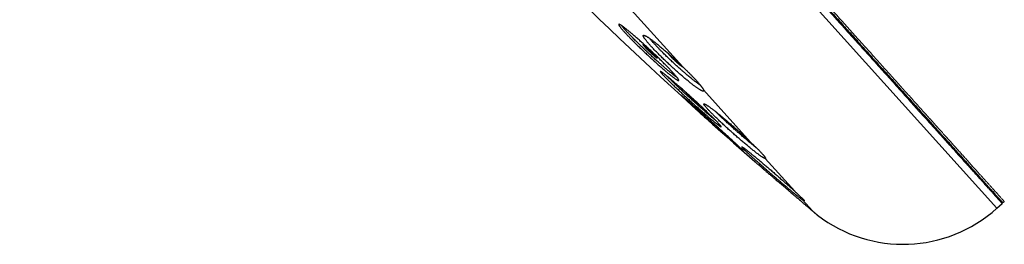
# Model space of a CAD drawing. Header units: millimetres. Extents: x 8 to 587, y 12 to 540.
# Tile 2 of 256: x 30 to 80, y 466 to 478. Entities that reach past the tile are written whole.
import ezdxf

# ---------------------------------------------------------------- set-up
doc = ezdxf.new("R2010")
doc.units = ezdxf.units.MM

msp = doc.modelspace()

# ---------------------------------------------------------------- linework, layer by layer
at = {"color": 252, "linetype": 'Continuous', "lineweight": 0}
for p, q in [((29.631, 523.831), (79.816, 468.095)), ((60.543, 478.844), (63.682, 475.358)), ((64.755, 474.166), (67.164, 471.491)), ((67.923, 470.648), (69.437, 468.966)), ((69.83, 468.53), (70.346, 467.956))]:
    msp.add_line(p, q, dxfattribs=at)
at = {"color": 7, "linetype": 'Continuous', "lineweight": 30}
msp.add_line((79.816, 468.095), (80.089, 468.341), dxfattribs=at)
for centre, radius, start, end in [((217.617, 642.634), 228.478, 223.0951, 228.88784), ((74.999, 473.445), 7.198, 232.3864, 312)]:
    msp.add_arc(centre, radius, start, end, dxfattribs=at)
at = {"color": 252, "linetype": 'Continuous', "lineweight": 0}
for points, knots in [([(80.089, 468.341), (80.088, 468.342), (80.086, 468.345), (80.069, 468.363), (80.043, 468.392), (80.006, 468.433), (79.959, 468.486), (79.902, 468.549), (79.836, 468.622), (79.762, 468.704), (79.679, 468.796), (79.587, 468.898), (79.486, 469.011), (79.375, 469.133), (79.256, 469.266), (79.127, 469.409), (78.989, 469.562), (78.843, 469.724), (78.69, 469.895), (78.528, 470.074), (78.358, 470.263), (78.175, 470.466), (77.978, 470.685), (77.767, 470.92), (77.545, 471.166), (77.315, 471.422), (77.075, 471.689), (76.83, 471.961), (76.581, 472.237), (76.33, 472.516), (76.07, 472.805), (75.802, 473.102), (75.527, 473.408), (75.244, 473.722), (74.953, 474.045), (74.655, 474.376), (74.35, 474.715), (74.039, 475.06), (73.723, 475.411), (73.402, 475.768), (73.074, 476.131), (72.732, 476.512), (72.373, 476.911), (71.997, 477.328), (71.615, 477.752), (71.226, 478.185), (70.829, 478.625), (70.434, 479.064), (70.041, 479.501), (69.649, 479.936), (69.252, 480.377), (68.85, 480.823), (68.442, 481.276), (68.03, 481.734), (67.612, 482.198), (67.19, 482.666), (66.764, 483.14), (66.335, 483.616), (65.905, 484.094), (65.474, 484.573), (65.038, 485.057), (64.588, 485.557), (64.122, 486.075), (63.64, 486.61), (63.155, 487.149), (62.666, 487.691), (62.174, 488.238), (61.688, 488.777), (61.209, 489.309), (60.738, 489.833), (60.264, 490.359), (59.788, 490.887), (59.311, 491.418), (58.832, 491.95), (58.351, 492.484), (57.869, 493.019), (57.386, 493.555), (56.905, 494.089), (56.426, 494.621), (55.95, 495.15), (55.473, 495.68), (54.984, 496.223), (54.481, 496.781), (53.967, 497.353), (53.452, 497.924), (52.938, 498.495), (52.426, 499.064), (51.924, 499.622), (51.433, 500.167), (50.953, 500.7), (50.474, 501.232), (49.997, 501.761), (49.522, 502.289), (49.049, 502.814), (48.579, 503.337), (48.111, 503.857), (47.645, 504.374), (47.185, 504.885), (46.73, 505.39), (46.281, 505.888), (45.836, 506.383), (45.382, 506.888), (44.919, 507.401), (44.45, 507.922), (43.985, 508.439), (43.524, 508.95), (43.069, 509.456), (42.627, 509.947), (42.198, 510.423), (41.783, 510.884), (41.372, 511.34), (40.967, 511.79), (40.567, 512.234), (40.173, 512.673), (39.784, 513.105), (39.4, 513.53), (39.023, 513.95), (38.653, 514.36), (38.292, 514.761), (37.939, 515.153), (37.593, 515.538), (37.243, 515.926), (36.892, 516.316), (36.539, 516.708), (36.194, 517.092), (35.857, 517.466), (35.528, 517.831), (35.213, 518.181), (34.912, 518.515), (34.625, 518.834), (34.345, 519.145), (34.073, 519.447), (33.809, 519.74), (33.553, 520.025), (33.304, 520.301), (33.064, 520.567), (32.832, 520.825), (32.61, 521.071), (32.398, 521.308), (32.194, 521.533), (31.999, 521.75), (31.808, 521.963), (31.62, 522.171), (31.438, 522.374), (31.265, 522.565), (31.103, 522.746), (30.951, 522.915), (30.811, 523.07), (30.684, 523.211), (30.568, 523.34), (30.462, 523.458), (30.364, 523.566), (30.276, 523.664), (30.197, 523.751), (30.128, 523.829), (30.067, 523.896), (30.016, 523.952), (29.975, 523.998), (29.943, 524.034), (29.921, 524.059), (29.907, 524.074), (29.905, 524.076), (29.904, 524.077)], [0, 0, 0, 0, 0.006533, 0.013067, 0.0196, 0.026133, 0.032667, 0.0392, 0.04536, 0.05152, 0.05768, 0.06384, 0.07, 0.07616, 0.08232, 0.08848, 0.09464, 0.1008, 0.10685, 0.1129, 0.11895, 0.125, 0.131533, 0.138067, 0.1446, 0.151133, 0.157667, 0.1642, 0.17036, 0.17652, 0.18268, 0.18884, 0.195, 0.20116, 0.20732, 0.21348, 0.21964, 0.2258, 0.23185, 0.2379, 0.24395, 0.25, 0.256533, 0.263067, 0.2696, 0.276133, 0.282667, 0.2892, 0.29536, 0.30152, 0.30768, 0.31384, 0.32, 0.32616, 0.33232, 0.33848, 0.34464, 0.3508, 0.35685, 0.3629, 0.36895, 0.375, 0.381533, 0.388067, 0.3946, 0.401133, 0.407667, 0.4142, 0.42036, 0.42652, 0.43268, 0.43884, 0.445, 0.45116, 0.45732, 0.46348, 0.46964, 0.4758, 0.48185, 0.4879, 0.49395, 0.5, 0.506533, 0.513067, 0.5196, 0.526133, 0.532667, 0.5392, 0.54536, 0.55152, 0.55768, 0.56384, 0.57, 0.57616, 0.58232, 0.58848, 0.59464, 0.6008, 0.60685, 0.6129, 0.61895, 0.625, 0.631533, 0.638067, 0.6446, 0.651133, 0.657667, 0.6642, 0.67036, 0.67652, 0.68268, 0.68884, 0.695, 0.70116, 0.70732, 0.71348, 0.71964, 0.7258, 0.73185, 0.7379, 0.74395, 0.75, 0.756533, 0.763067, 0.7696, 0.776133, 0.782667, 0.7892, 0.79536, 0.80152, 0.80768, 0.81384, 0.82, 0.82616, 0.83232, 0.83848, 0.84464, 0.8508, 0.85685, 0.8629, 0.86895, 0.875, 0.881533, 0.888067, 0.8946, 0.901133, 0.907667, 0.9142, 0.92036, 0.92652, 0.93268, 0.93884, 0.945, 0.95116, 0.95732, 0.96348, 0.96964, 0.9758, 0.98185, 0.9879, 0.99395, 1, 1, 1, 1]), ([(30.015, 524.177), (30.015, 524.177), (30.014, 524.179), (30.018, 524.175), (30.026, 524.166), (30.041, 524.149), (30.062, 524.126), (30.089, 524.096), (30.121, 524.06), (30.16, 524.017), (30.205, 523.967), (30.257, 523.909), (30.317, 523.843), (30.383, 523.77), (30.455, 523.689), (30.534, 523.602), (30.619, 523.508), (30.71, 523.406), (30.808, 523.297), (30.912, 523.182), (31.022, 523.059), (31.139, 522.929), (31.26, 522.796), (31.384, 522.658), (31.511, 522.517), (31.643, 522.37), (31.781, 522.216), (31.925, 522.056), (32.075, 521.89), (32.231, 521.717), (32.393, 521.537), (32.559, 521.352), (32.732, 521.161), (32.909, 520.964), (33.092, 520.761), (33.283, 520.549), (33.482, 520.327), (33.69, 520.096), (33.904, 519.859), (34.123, 519.616), (34.348, 519.366), (34.578, 519.111), (34.813, 518.849), (35.054, 518.582), (35.299, 518.309), (35.55, 518.03), (35.806, 517.746), (36.063, 517.461), (36.318, 517.177), (36.573, 516.894), (36.833, 516.606), (37.096, 516.313), (37.365, 516.015), (37.639, 515.71), (37.919, 515.4), (38.202, 515.085), (38.49, 514.766), (38.781, 514.442), (39.076, 514.114), (39.375, 513.782), (39.683, 513.441), (39.999, 513.089), (40.324, 512.728), (40.653, 512.363), (40.986, 511.994), (41.322, 511.62), (41.662, 511.243), (42.005, 510.861), (42.352, 510.476), (42.702, 510.087), (43.056, 509.695), (43.412, 509.299), (43.765, 508.907), (44.114, 508.52), (44.458, 508.138), (44.805, 507.752), (45.154, 507.365), (45.506, 506.973), (45.863, 506.577), (46.223, 506.177), (46.585, 505.775), (46.95, 505.37), (47.316, 504.963), (47.684, 504.554), (48.054, 504.144), (48.431, 503.724), (48.816, 503.297), (49.209, 502.861), (49.603, 502.423), (49.999, 501.984), (50.395, 501.543), (50.794, 501.101), (51.193, 500.658), (51.593, 500.213), (51.994, 499.768), (52.396, 499.321), (52.799, 498.874), (53.194, 498.435), (53.583, 498.004), (53.964, 497.58), (54.345, 497.157), (54.726, 496.733), (55.109, 496.308), (55.494, 495.881), (55.88, 495.452), (56.266, 495.023), (56.652, 494.595), (57.037, 494.167), (57.422, 493.739), (57.807, 493.312), (58.196, 492.879), (58.591, 492.441), (58.992, 491.996), (59.391, 491.553), (59.789, 491.11), (60.186, 490.669), (60.582, 490.23), (60.976, 489.792), (61.369, 489.356), (61.76, 488.922), (62.149, 488.489), (62.537, 488.059), (62.915, 487.639), (63.284, 487.229), (63.643, 486.83), (64.001, 486.432), (64.357, 486.037), (64.712, 485.643), (65.066, 485.249), (65.42, 484.857), (65.771, 484.467), (66.119, 484.08), (66.465, 483.696), (66.808, 483.315), (67.148, 482.937), (67.491, 482.557), (67.836, 482.173), (68.183, 481.788), (68.527, 481.406), (68.867, 481.028), (69.204, 480.654), (69.537, 480.285), (69.866, 479.919), (70.191, 479.558), (70.513, 479.201), (70.83, 478.848), (71.143, 478.5), (71.447, 478.163), (71.74, 477.837), (72.024, 477.522), (72.304, 477.211), (72.58, 476.905), (72.853, 476.602), (73.123, 476.302), (73.389, 476.006), (73.652, 475.714), (73.91, 475.428), (74.163, 475.146), (74.412, 474.87), (74.657, 474.598), (74.901, 474.327), (75.143, 474.058), (75.384, 473.79), (75.62, 473.529), (75.85, 473.273), (76.075, 473.023), (76.295, 472.779), (76.509, 472.541), (76.718, 472.309), (76.92, 472.084), (77.118, 471.865), (77.309, 471.652), (77.491, 471.45), (77.665, 471.258), (77.829, 471.075), (77.988, 470.898), (78.142, 470.727), (78.292, 470.561), (78.436, 470.401), (78.576, 470.246), (78.71, 470.097), (78.838, 469.954), (78.961, 469.818), (79.078, 469.688), (79.189, 469.564), (79.297, 469.445), (79.4, 469.331), (79.498, 469.221), (79.59, 469.119), (79.676, 469.024), (79.755, 468.936), (79.828, 468.855), (79.894, 468.782), (79.954, 468.715), (80.007, 468.656), (80.054, 468.604), (80.095, 468.559), (80.128, 468.522), (80.155, 468.492), (80.175, 468.469), (80.19, 468.453), (80.199, 468.443), (80.2, 468.442), (80.2, 468.442)], [0, 0, 0, 0, 0.0000001, 0.0049001, 0.0098001, 0.0147001, 0.0196001, 0.0245001, 0.0294001, 0.0343001, 0.0392001, 0.0443335, 0.0494668, 0.0546001, 0.0597335, 0.0648668, 0.0700001, 0.0751335, 0.0802668, 0.0854001, 0.0905334, 0.0956668, 0.1008001, 0.1056401, 0.1104801, 0.1153201, 0.1201601, 0.1250001, 0.1299001, 0.1348001, 0.1397001, 0.1446001, 0.1495001, 0.1544001, 0.1593001, 0.1642001, 0.1693335, 0.1744668, 0.1796001, 0.1847334, 0.1898668, 0.1950001, 0.2001334, 0.2052668, 0.2104001, 0.2155334, 0.2206668, 0.2258001, 0.2306401, 0.2354801, 0.2403201, 0.2451601, 0.2500001, 0.2549001, 0.2598001, 0.2647001, 0.2696001, 0.2745001, 0.2794001, 0.2843001, 0.2892001, 0.2943334, 0.2994668, 0.3046001, 0.3097334, 0.3148668, 0.3200001, 0.3251334, 0.3302668, 0.3354001, 0.3405334, 0.3456667, 0.3508001, 0.3556401, 0.3604801, 0.3653201, 0.3701601, 0.3750001, 0.3799001, 0.3848001, 0.3897001, 0.3946001, 0.3995001, 0.4044001, 0.4093001, 0.4142001, 0.4193334, 0.4244668, 0.4296001, 0.4347334, 0.4398667, 0.4450001, 0.4501334, 0.4552667, 0.4604001, 0.4655334, 0.4706667, 0.4758001, 0.4806401, 0.4854801, 0.4903201, 0.4951601, 0.5000001, 0.5049001, 0.5098001, 0.5147001, 0.5196001, 0.5245001, 0.5294001, 0.5343001, 0.5392001, 0.5443334, 0.5494667, 0.5546001, 0.5597334, 0.5648667, 0.5700001, 0.5751334, 0.5802667, 0.5854, 0.5905334, 0.5956667, 0.6008, 0.60564, 0.61048, 0.61532, 0.62016, 0.625, 0.6299001, 0.6348001, 0.6397001, 0.6446001, 0.6495001, 0.6544001, 0.6593001, 0.6642001, 0.6693334, 0.6744667, 0.6796001, 0.6847334, 0.6898667, 0.695, 0.7001334, 0.7052667, 0.7104, 0.7155334, 0.7206667, 0.7258, 0.73064, 0.73548, 0.74032, 0.74516, 0.75, 0.7549, 0.7598, 0.7647, 0.7696, 0.7745, 0.7794, 0.7843, 0.7892, 0.7943334, 0.7994667, 0.8046, 0.8097334, 0.8148667, 0.82, 0.8251334, 0.8302667, 0.8354, 0.8405333, 0.8456667, 0.8508, 0.85564, 0.86048, 0.86532, 0.87016, 0.875, 0.8799, 0.8848, 0.8897, 0.8946, 0.8995, 0.9044, 0.9093, 0.9142, 0.9193334, 0.9244667, 0.9296, 0.9347333, 0.9398667, 0.945, 0.9501333, 0.9552667, 0.9604, 0.9655333, 0.9706667, 0.9758, 0.98064, 0.98548, 0.99032, 0.99516, 1, 1, 1, 1])]:
    msp.add_open_spline(points, degree=3, knots=knots, dxfattribs=at)
at = {"color": 7, "linetype": 'Continuous', "lineweight": 30}
for points, knots in [([(29.975, 524.073), (29.975, 524.073), (29.976, 524.072), (29.986, 524.061), (30, 524.045), (30.021, 524.022), (30.048, 523.992), (30.081, 523.956), (30.119, 523.913), (30.164, 523.863), (30.216, 523.805), (30.276, 523.739), (30.341, 523.666), (30.413, 523.586), (30.492, 523.499), (30.577, 523.404), (30.668, 523.303), (30.766, 523.195), (30.87, 523.079), (30.98, 522.956), (31.097, 522.827), (31.217, 522.693), (31.341, 522.556), (31.468, 522.415), (31.6, 522.268), (31.738, 522.115), (31.882, 521.955), (32.031, 521.789), (32.187, 521.616), (32.348, 521.437), (32.515, 521.252), (32.687, 521.061), (32.864, 520.864), (33.047, 520.661), (33.238, 520.449), (33.437, 520.228), (33.645, 519.997), (33.858, 519.761), (34.077, 519.518), (34.301, 519.269), (34.53, 519.014), (34.765, 518.753), (35.006, 518.486), (35.251, 518.213), (35.502, 517.935), (35.758, 517.65), (36.014, 517.366), (36.269, 517.082), (36.524, 516.799), (36.783, 516.512), (37.046, 516.22), (37.315, 515.922), (37.588, 515.618), (37.867, 515.308), (38.15, 514.994), (38.437, 514.675), (38.728, 514.352), (39.023, 514.024), (39.322, 513.692), (39.63, 513.351), (39.945, 513), (40.27, 512.639), (40.598, 512.275), (40.93, 511.906), (41.266, 511.533), (41.605, 511.156), (41.948, 510.775), (42.294, 510.391), (42.644, 510.002), (42.997, 509.61), (43.354, 509.214), (43.706, 508.823), (44.054, 508.436), (44.398, 508.055), (44.744, 507.67), (45.093, 507.283), (45.445, 506.892), (45.801, 506.497), (46.16, 506.097), (46.522, 505.696), (46.886, 505.292), (47.252, 504.885), (47.62, 504.477), (47.989, 504.066), (48.366, 503.647), (48.751, 503.22), (49.143, 502.785), (49.536, 502.348), (49.931, 501.909), (50.327, 501.469), (50.725, 501.028), (51.123, 500.586), (51.523, 500.142), (51.923, 499.697), (52.325, 499.251), (52.728, 498.804), (53.123, 498.365), (53.511, 497.934), (53.891, 497.511), (54.272, 497.089), (54.653, 496.666), (55.035, 496.241), (55.419, 495.814), (55.805, 495.386), (56.19, 494.958), (56.575, 494.531), (56.96, 494.103), (57.345, 493.676), (57.729, 493.249), (58.118, 492.817), (58.513, 492.378), (58.913, 491.935), (59.311, 491.492), (59.709, 491.05), (60.105, 490.61), (60.5, 490.172), (60.893, 489.735), (61.285, 489.299), (61.676, 488.865), (62.065, 488.433), (62.452, 488.003), (62.83, 487.583), (63.199, 487.174), (63.558, 486.775), (63.915, 486.378), (64.27, 485.984), (64.625, 485.59), (64.979, 485.198), (65.331, 484.806), (65.682, 484.417), (66.029, 484.03), (66.375, 483.647), (66.718, 483.266), (67.058, 482.888), (67.401, 482.508), (67.745, 482.125), (68.092, 481.74), (68.435, 481.359), (68.774, 480.982), (69.111, 480.609), (69.443, 480.239), (69.771, 479.874), (70.096, 479.514), (70.417, 479.157), (70.735, 478.805), (71.048, 478.457), (71.351, 478.12), (71.644, 477.795), (71.927, 477.48), (72.207, 477.17), (72.482, 476.864), (72.755, 476.561), (73.024, 476.262), (73.29, 475.966), (73.552, 475.675), (73.81, 475.389), (74.063, 475.108), (74.312, 474.832), (74.557, 474.56), (74.8, 474.29), (75.042, 474.021), (75.283, 473.753), (75.518, 473.492), (75.748, 473.236), (75.973, 472.987), (76.192, 472.744), (76.406, 472.506), (76.614, 472.275), (76.817, 472.05), (77.014, 471.831), (77.205, 471.619), (77.387, 471.416), (77.56, 471.224), (77.725, 471.042), (77.884, 470.865), (78.037, 470.694), (78.186, 470.529), (78.331, 470.369), (78.47, 470.214), (78.604, 470.065), (78.732, 469.923), (78.855, 469.787), (78.972, 469.657), (79.083, 469.533), (79.19, 469.414), (79.293, 469.3), (79.391, 469.191), (79.483, 469.089), (79.569, 468.994), (79.648, 468.906), (79.72, 468.825), (79.787, 468.752), (79.846, 468.685), (79.9, 468.626), (79.947, 468.574), (79.987, 468.529), (80.02, 468.492), (80.047, 468.462), (80.067, 468.44), (80.082, 468.424), (80.091, 468.414), (80.092, 468.412), (80.092, 468.412)], [0, 0, 0, 0, 0.0049, 0.009798, 0.014695, 0.019594, 0.024494, 0.029398, 0.034303, 0.039205, 0.044338, 0.049469, 0.054601, 0.059733, 0.064866, 0.069996, 0.075126, 0.080257, 0.085391, 0.090528, 0.095669, 0.100805, 0.105645, 0.110483, 0.115321, 0.12016, 0.125, 0.129898, 0.134795, 0.139692, 0.14459, 0.149492, 0.154397, 0.159303, 0.164205, 0.169338, 0.174469, 0.179601, 0.184733, 0.189866, 0.194996, 0.200126, 0.205257, 0.210391, 0.215528, 0.220669, 0.225805, 0.230645, 0.235483, 0.240321, 0.24516, 0.25, 0.254898, 0.259795, 0.264692, 0.26959, 0.274492, 0.279397, 0.284303, 0.289205, 0.294338, 0.299469, 0.304601, 0.309733, 0.314866, 0.319996, 0.325126, 0.330257, 0.335391, 0.340528, 0.345669, 0.350805, 0.355645, 0.360483, 0.365321, 0.37016, 0.375, 0.379898, 0.384795, 0.389692, 0.39459, 0.399492, 0.404397, 0.409303, 0.414205, 0.419338, 0.424469, 0.429601, 0.434733, 0.439866, 0.444996, 0.450126, 0.455257, 0.460391, 0.465528, 0.470669, 0.475805, 0.480645, 0.485483, 0.490321, 0.49516, 0.5, 0.504898, 0.509795, 0.514692, 0.51959, 0.524492, 0.529397, 0.534303, 0.539205, 0.544338, 0.549469, 0.554601, 0.559733, 0.564866, 0.569996, 0.575126, 0.580257, 0.585391, 0.590528, 0.595669, 0.600805, 0.605645, 0.610483, 0.615321, 0.62016, 0.625, 0.629898, 0.634795, 0.639692, 0.64459, 0.649492, 0.654397, 0.659303, 0.664205, 0.669338, 0.674469, 0.679601, 0.684733, 0.689866, 0.694996, 0.700126, 0.705257, 0.710391, 0.715528, 0.720669, 0.725805, 0.730645, 0.735483, 0.740321, 0.74516, 0.75, 0.754898, 0.759795, 0.764692, 0.76959, 0.774492, 0.779397, 0.784303, 0.789205, 0.794338, 0.799469, 0.804601, 0.809733, 0.814866, 0.819996, 0.825126, 0.830257, 0.835391, 0.840528, 0.845669, 0.850805, 0.855645, 0.860483, 0.865321, 0.87016, 0.875, 0.879898, 0.884795, 0.889692, 0.89459, 0.899492, 0.904397, 0.909303, 0.914205, 0.919338, 0.924469, 0.929601, 0.934733, 0.939866, 0.944996, 0.950126, 0.955257, 0.960391, 0.965528, 0.970669, 0.975805, 0.980645, 0.985483, 0.990321, 0.99516, 1, 1, 1, 1]), ([(60.781, 477.04), (60.763, 477.06), (60.726, 477.1), (60.675, 477.155), (60.628, 477.208), (60.584, 477.257), (60.545, 477.304), (60.51, 477.346), (60.479, 477.384), (60.454, 477.417), (60.433, 477.447), (60.416, 477.473), (60.404, 477.494), (60.398, 477.511), (60.396, 477.524), (60.398, 477.531), (60.406, 477.535), (60.418, 477.534), (60.435, 477.529), (60.457, 477.518), (60.484, 477.504), (60.514, 477.485), (60.55, 477.462), (60.59, 477.435), (60.635, 477.402), (60.683, 477.366), (60.735, 477.326), (60.791, 477.283), (60.85, 477.235), (60.914, 477.184), (60.982, 477.128), (61.052, 477.07), (61.124, 477.008), (61.198, 476.945), (61.276, 476.878), (61.356, 476.808), (61.439, 476.735), (61.522, 476.661), (61.607, 476.585), (61.691, 476.509), (61.777, 476.43), (61.865, 476.35), (61.954, 476.268), (62.041, 476.187), (62.128, 476.105), (62.213, 476.025), (62.298, 475.944), (62.383, 475.863), (62.467, 475.782), (62.548, 475.702), (62.627, 475.625), (62.702, 475.55), (62.776, 475.476), (62.849, 475.403), (62.918, 475.332), (62.984, 475.264), (63.046, 475.199), (63.104, 475.138), (63.159, 475.079), (63.21, 475.023), (63.258, 474.969), (63.301, 474.92), (63.339, 474.875), (63.373, 474.834), (63.403, 474.797), (63.428, 474.763), (63.449, 474.733), (63.465, 474.708), (63.476, 474.688), (63.482, 474.671), (63.484, 474.66), (63.48, 474.652), (63.472, 474.649), (63.459, 474.651), (63.441, 474.657), (63.419, 474.667), (63.392, 474.682), (63.36, 474.701), (63.324, 474.726), (63.283, 474.754), (63.239, 474.786), (63.19, 474.822), (63.138, 474.863), (63.081, 474.907), (63.02, 474.956), (62.956, 475.008), (62.889, 475.063), (62.82, 475.121), (62.747, 475.183), (62.671, 475.248), (62.592, 475.316), (62.511, 475.386), (62.43, 475.458), (62.348, 475.531), (62.263, 475.607), (62.177, 475.685), (62.089, 475.765), (62.001, 475.846), (61.914, 475.926), (61.828, 476.006), (61.742, 476.088), (61.655, 476.17), (61.569, 476.252), (61.484, 476.333), (61.402, 476.413), (61.322, 476.49), (61.244, 476.568), (61.167, 476.644), (61.092, 476.719), (61.021, 476.791), (60.956, 476.858), (60.895, 476.921), (60.836, 476.982), (60.799, 477.021), (60.781, 477.04)], [0, 0, 0, 0, 0.008747, 0.0175, 0.026247, 0.035248, 0.044257, 0.053258, 0.062005, 0.070758, 0.079505, 0.088505, 0.097512, 0.106512, 0.115274, 0.124043, 0.132805, 0.141819, 0.15084, 0.159854, 0.16866, 0.177472, 0.186278, 0.195337, 0.204403, 0.213462, 0.222317, 0.231179, 0.240035, 0.249145, 0.258263, 0.267374, 0.276263, 0.285159, 0.294048, 0.303196, 0.31235, 0.321498, 0.33039, 0.339289, 0.348181, 0.357333, 0.366493, 0.375645, 0.384507, 0.393377, 0.402239, 0.411362, 0.420492, 0.429615, 0.438429, 0.447249, 0.456063, 0.465135, 0.474214, 0.483287, 0.492054, 0.500827, 0.509594, 0.518617, 0.527647, 0.53667, 0.545414, 0.554164, 0.562907, 0.571903, 0.580907, 0.589904, 0.598657, 0.607416, 0.616168, 0.625173, 0.634185, 0.64319, 0.65198, 0.660777, 0.669568, 0.678611, 0.687661, 0.696704, 0.705545, 0.714393, 0.723233, 0.732329, 0.741431, 0.750526, 0.759408, 0.768297, 0.777178, 0.786317, 0.795463, 0.804602, 0.813497, 0.822399, 0.831294, 0.840448, 0.84961, 0.858765, 0.867639, 0.876521, 0.885395, 0.89453, 0.903673, 0.912808, 0.921637, 0.930473, 0.939303, 0.948392, 0.957488, 0.966577, 0.974886, 0.983195, 0.991597, 1, 1, 1, 1]), ([(63.396, 474.805), (63.385, 474.813), (63.36, 474.829), (63.317, 474.859), (63.27, 474.893), (63.221, 474.93), (63.165, 474.973), (63.1, 475.025), (63.033, 475.079), (62.973, 475.128), (62.911, 475.179), (62.84, 475.239), (62.758, 475.309), (62.68, 475.376), (62.605, 475.441), (62.537, 475.501), (62.461, 475.568), (62.381, 475.64), (62.293, 475.719), (62.207, 475.797), (62.123, 475.874), (62.043, 475.947), (61.962, 476.022), (61.882, 476.098), (61.792, 476.182), (61.712, 476.257), (61.644, 476.323), (61.588, 476.376), (61.529, 476.434), (61.469, 476.491), (61.414, 476.545), (61.363, 476.595), (61.313, 476.645), (61.251, 476.706), (61.18, 476.778), (61.103, 476.856), (61.03, 476.931), (60.962, 477.002), (60.903, 477.063), (60.855, 477.115), (60.809, 477.165), (60.759, 477.219), (60.715, 477.269), (60.679, 477.31), (60.651, 477.343), (60.626, 477.374), (60.602, 477.402), (60.582, 477.429), (60.57, 477.444), (60.564, 477.452)], [0, 0, 0, 0, 0.022414, 0.048799, 0.072627, 0.094966, 0.117371, 0.145844, 0.174454, 0.192409, 0.210399, 0.238155, 0.263404, 0.288748, 0.309407, 0.330118, 0.348749, 0.37385, 0.398026, 0.422287, 0.444302, 0.46638, 0.48721, 0.509578, 0.532014, 0.560546, 0.574885, 0.589224, 0.607227, 0.625265, 0.64038, 0.655495, 0.670694, 0.685894, 0.712232, 0.738682, 0.762572, 0.787872, 0.813272, 0.830325, 0.847408, 0.873212, 0.899123, 0.915949, 0.932775, 0.949719, 0.966663, 0.98375, 1, 1, 1, 1]), ([(64.755, 474.166), (64.758, 474.159), (64.764, 474.145), (64.767, 474.129), (64.767, 474.115), (64.762, 474.105), (64.752, 474.1), (64.737, 474.099), (64.717, 474.103), (64.693, 474.111), (64.664, 474.123), (64.631, 474.14), (64.593, 474.161), (64.55, 474.187), (64.503, 474.217), (64.452, 474.252), (64.397, 474.29), (64.34, 474.332), (64.278, 474.378), (64.212, 474.428), (64.142, 474.482), (64.069, 474.539), (63.995, 474.599), (63.919, 474.661), (63.839, 474.727), (63.757, 474.796), (63.672, 474.868), (63.587, 474.942), (63.501, 475.017), (63.415, 475.092), (63.328, 475.17), (63.239, 475.25), (63.149, 475.332), (63.061, 475.413), (62.974, 475.494), (62.889, 475.574), (62.804, 475.655), (62.719, 475.736), (62.635, 475.818), (62.554, 475.897), (62.476, 475.974), (62.401, 476.05), (62.328, 476.124), (62.257, 476.197), (62.189, 476.269), (62.124, 476.337), (62.064, 476.403), (62.008, 476.465), (61.955, 476.524), (61.905, 476.581), (61.859, 476.636), (61.818, 476.686), (61.782, 476.732), (61.75, 476.774), (61.723, 476.813), (61.7, 476.848), (61.681, 476.879), (61.668, 476.906), (61.659, 476.928), (61.655, 476.946), (61.656, 476.959), (61.662, 476.969), (61.673, 476.974), (61.688, 476.974), (61.708, 476.97), (61.733, 476.961), (61.762, 476.948), (61.796, 476.931), (61.836, 476.909), (61.879, 476.882), (61.926, 476.852), (61.977, 476.817), (62.032, 476.779), (62.091, 476.736), (62.154, 476.688), (62.221, 476.638), (62.29, 476.584), (62.361, 476.527), (62.436, 476.467), (62.514, 476.403), (62.595, 476.336), (62.678, 476.267), (62.761, 476.196), (62.845, 476.123), (62.931, 476.048), (63.019, 475.971), (63.108, 475.891), (63.195, 475.813), (63.279, 475.736), (63.359, 475.662), (63.44, 475.587), (63.521, 475.511), (63.602, 475.435), (63.655, 475.384), (63.682, 475.358)], [0, 0, 0, 0, 0.009579, 0.019181, 0.029878, 0.040583, 0.05128, 0.062283, 0.073295, 0.084298, 0.09508, 0.105871, 0.116653, 0.127744, 0.138844, 0.149935, 0.160797, 0.171667, 0.18253, 0.193705, 0.204889, 0.216065, 0.226967, 0.237877, 0.248779, 0.259998, 0.271227, 0.282446, 0.293329, 0.30422, 0.315103, 0.326306, 0.337518, 0.348721, 0.359535, 0.370356, 0.38117, 0.392302, 0.403444, 0.414577, 0.425301, 0.436034, 0.446758, 0.457799, 0.468848, 0.479888, 0.490544, 0.501208, 0.511864, 0.522831, 0.533807, 0.544774, 0.555411, 0.566057, 0.576694, 0.587638, 0.598592, 0.609536, 0.620211, 0.630895, 0.641571, 0.652552, 0.663542, 0.674523, 0.685277, 0.69604, 0.706794, 0.717856, 0.728926, 0.739988, 0.750828, 0.761676, 0.772516, 0.783667, 0.794827, 0.805979, 0.816874, 0.827777, 0.838673, 0.849884, 0.861105, 0.872316, 0.883212, 0.894115, 0.905011, 0.916226, 0.92745, 0.938665, 0.948757, 0.958856, 0.968948, 0.979296, 0.989652, 1, 1, 1, 1]), ([(61.644, 476.497), (61.645, 476.496), (61.648, 476.496), (61.657, 476.492), (61.667, 476.486), (61.68, 476.477), (61.696, 476.466), (61.713, 476.453), (61.733, 476.437), (61.755, 476.42), (61.778, 476.401), (61.803, 476.38), (61.83, 476.357), (61.858, 476.333), (61.887, 476.308), (61.917, 476.281), (61.947, 476.253), (61.978, 476.225), (62.01, 476.196), (62.041, 476.167), (62.072, 476.138), (62.102, 476.109), (62.132, 476.08), (62.161, 476.052), (62.188, 476.025), (62.215, 475.998), (62.24, 475.973), (62.263, 475.949), (62.284, 475.926), (62.304, 475.906), (62.321, 475.886), (62.336, 475.869), (62.349, 475.854), (62.359, 475.841), (62.367, 475.83), (62.372, 475.821), (62.375, 475.815), (62.375, 475.811), (62.373, 475.809), (62.368, 475.81), (62.36, 475.814), (62.35, 475.819), (62.338, 475.827), (62.323, 475.838), (62.306, 475.85), (62.287, 475.865), (62.266, 475.882), (62.243, 475.901), (62.218, 475.921), (62.192, 475.944), (62.164, 475.967), (62.136, 475.992), (62.106, 476.019), (62.075, 476.046), (62.044, 476.074), (62.013, 476.103), (61.982, 476.132), (61.951, 476.161), (61.92, 476.19), (61.891, 476.219), (61.861, 476.247), (61.833, 476.275), (61.807, 476.302), (61.781, 476.327), (61.758, 476.352), (61.736, 476.375), (61.716, 476.396), (61.698, 476.415), (61.682, 476.433), (61.669, 476.449), (61.658, 476.463), (61.65, 476.474), (61.644, 476.483), (61.64, 476.491), (61.639, 476.496), (61.642, 476.496), (61.644, 476.497)], [0, 0, 0, 0, 0.013228, 0.026549, 0.04016, 0.053872, 0.0671, 0.080563, 0.094026, 0.107733, 0.121008, 0.134519, 0.14803, 0.161786, 0.175086, 0.188479, 0.202164, 0.21595, 0.229225, 0.24274, 0.256254, 0.270017, 0.283228, 0.296677, 0.310126, 0.323823, 0.336958, 0.35033, 0.363701, 0.377319, 0.390401, 0.403718, 0.417035, 0.430594, 0.443669, 0.456977, 0.470284, 0.483833, 0.496948, 0.510297, 0.523645, 0.537233, 0.55042, 0.563841, 0.577261, 0.590923, 0.604181, 0.617675, 0.631169, 0.644906, 0.658204, 0.671594, 0.685275, 0.699057, 0.712345, 0.725873, 0.7394, 0.753176, 0.766409, 0.779882, 0.793354, 0.807075, 0.820232, 0.833627, 0.847022, 0.860663, 0.873758, 0.887088, 0.900418, 0.913991, 0.927063, 0.940368, 0.953673, 0.967219, 0.983522, 1, 1, 1, 1]), ([(64.603, 474.396), (64.6, 474.398), (64.585, 474.408), (64.547, 474.434), (64.491, 474.474), (64.424, 474.523), (64.359, 474.572), (64.295, 474.622), (64.235, 474.669), (64.166, 474.724), (64.089, 474.786), (64.002, 474.858), (63.92, 474.926), (63.842, 474.992), (63.77, 475.054), (63.689, 475.124), (63.602, 475.201), (63.505, 475.286), (63.416, 475.366), (63.333, 475.441), (63.258, 475.51), (63.181, 475.581), (63.102, 475.655), (63.018, 475.734), (62.936, 475.812), (62.855, 475.891), (62.774, 475.969), (62.701, 476.041), (62.638, 476.104), (62.583, 476.159), (62.529, 476.214), (62.476, 476.268), (62.425, 476.321), (62.375, 476.373), (62.327, 476.424), (62.281, 476.473), (62.237, 476.521), (62.196, 476.566), (62.156, 476.61), (62.118, 476.653), (62.083, 476.694), (62.049, 476.734), (62.018, 476.772), (61.998, 476.797), (61.989, 476.808), (61.989, 476.809)], [0, 0, 0, 0, 0.005486, 0.02595, 0.058672, 0.088437, 0.118314, 0.142666, 0.16708, 0.18904, 0.221828, 0.251678, 0.281641, 0.306104, 0.330629, 0.352708, 0.385477, 0.415286, 0.445211, 0.469606, 0.494064, 0.516067, 0.542993, 0.570006, 0.596586, 0.623248, 0.650758, 0.67836, 0.698251, 0.718143, 0.738176, 0.758209, 0.778412, 0.798615, 0.818968, 0.83932, 0.859087, 0.878855, 0.898761, 0.918668, 0.938743, 0.958818, 0.979038, 0.999259, 1, 1, 1, 1]), ([(62.986, 475.994), (62.985, 475.997), (62.984, 476), (62.984, 476.001), (62.984, 476.001)], [0, 0, 0, 0, 0.9646409, 1, 1, 1, 1]), ([(63.718, 475.324), (63.717, 475.323), (63.715, 475.323), (63.708, 475.326), (63.697, 475.33), (63.684, 475.337), (63.669, 475.347), (63.651, 475.358), (63.631, 475.372), (63.61, 475.388), (63.586, 475.406), (63.561, 475.426), (63.534, 475.448), (63.505, 475.471), (63.476, 475.496), (63.446, 475.522), (63.415, 475.549), (63.384, 475.577), (63.352, 475.605), (63.321, 475.634), (63.289, 475.663), (63.259, 475.692), (63.229, 475.721), (63.2, 475.749), (63.172, 475.777), (63.145, 475.804), (63.12, 475.83), (63.097, 475.854), (63.075, 475.878), (63.056, 475.9), (63.038, 475.92), (63.023, 475.938), (63.011, 475.954), (62.999, 475.97), (62.99, 475.984), (62.987, 475.991), (62.986, 475.994)], [0, 0, 0, 0, 0.010557, 0.039999, 0.069441, 0.09941, 0.128578, 0.158262, 0.187946, 0.218163, 0.247504, 0.277368, 0.307231, 0.337637, 0.367009, 0.396586, 0.426811, 0.457262, 0.486509, 0.516286, 0.546063, 0.576391, 0.605412, 0.634959, 0.664507, 0.694601, 0.723396, 0.75271, 0.782025, 0.811878, 0.840547, 0.869729, 0.898911, 0.928623, 0.964123, 1, 1, 1, 1]), ([(63.682, 475.358), (63.714, 475.327), (63.78, 475.263), (63.864, 475.182), (63.935, 475.113), (63.992, 475.057), (64.048, 475.001), (64.103, 474.946), (64.157, 474.892), (64.21, 474.838), (64.261, 474.785), (64.309, 474.734), (64.355, 474.685), (64.398, 474.638), (64.438, 474.593), (64.477, 474.548), (64.514, 474.505), (64.549, 474.464), (64.582, 474.424), (64.611, 474.386), (64.638, 474.351), (64.662, 474.319), (64.683, 474.288), (64.703, 474.259), (64.72, 474.232), (64.734, 474.208), (64.746, 474.186), (64.752, 474.172), (64.755, 474.166), (64.755, 474.166)], [0, 0, 0, 0, 0.058597, 0.117458, 0.153819, 0.190244, 0.226862, 0.263544, 0.300974, 0.338474, 0.376187, 0.413972, 0.449925, 0.485941, 0.522147, 0.558418, 0.595421, 0.632493, 0.669771, 0.707119, 0.742861, 0.778663, 0.814649, 0.850697, 0.887447, 0.924263, 0.961275, 0.998354, 1, 1, 1, 1]), ([(62.957, 474.648), (62.937, 474.667), (62.899, 474.706), (62.845, 474.759), (62.795, 474.81), (62.748, 474.858), (62.706, 474.902), (62.668, 474.943), (62.635, 474.979), (62.606, 475.011), (62.582, 475.039), (62.563, 475.063), (62.548, 475.083), (62.538, 475.098), (62.533, 475.109), (62.533, 475.115), (62.538, 475.118), (62.548, 475.115), (62.563, 475.108), (62.582, 475.097), (62.606, 475.082), (62.635, 475.062), (62.668, 475.038), (62.706, 475.01), (62.749, 474.977), (62.795, 474.94), (62.846, 474.9), (62.899, 474.856), (62.957, 474.808), (63.02, 474.757), (63.086, 474.701), (63.155, 474.643), (63.226, 474.582), (63.3, 474.519), (63.376, 474.453), (63.456, 474.384), (63.539, 474.311), (63.622, 474.238), (63.707, 474.163), (63.792, 474.088), (63.878, 474.01), (63.967, 473.931), (64.056, 473.85), (64.145, 473.77), (64.233, 473.69), (64.32, 473.611), (64.407, 473.531), (64.493, 473.451), (64.579, 473.371), (64.663, 473.293), (64.744, 473.217), (64.822, 473.143), (64.899, 473.07), (64.974, 472.999), (65.047, 472.929), (65.116, 472.863), (65.181, 472.799), (65.241, 472.74), (65.299, 472.682), (65.354, 472.628), (65.405, 472.576), (65.451, 472.528), (65.493, 472.485), (65.53, 472.446), (65.562, 472.41), (65.591, 472.378), (65.615, 472.35), (65.634, 472.326), (65.647, 472.307), (65.656, 472.293), (65.661, 472.282), (65.66, 472.276), (65.654, 472.275), (65.644, 472.278), (65.629, 472.285), (65.609, 472.297), (65.584, 472.313), (65.555, 472.333), (65.521, 472.358), (65.482, 472.387), (65.439, 472.42), (65.393, 472.457), (65.342, 472.497), (65.287, 472.542), (65.227, 472.591), (65.165, 472.643), (65.099, 472.698), (65.031, 472.756), (64.959, 472.817), (64.884, 472.882), (64.806, 472.949), (64.726, 473.019), (64.644, 473.09), (64.562, 473.163), (64.477, 473.237), (64.391, 473.315), (64.302, 473.394), (64.214, 473.473), (64.126, 473.552), (64.039, 473.631), (63.951, 473.711), (63.863, 473.792), (63.774, 473.873), (63.688, 473.953), (63.603, 474.032), (63.522, 474.108), (63.441, 474.184), (63.361, 474.259), (63.283, 474.333), (63.21, 474.403), (63.141, 474.469), (63.077, 474.531), (63.015, 474.591), (62.976, 474.629), (62.957, 474.648)], [0, 0, 0, 0, 0.008748, 0.017502, 0.02625, 0.035251, 0.04426, 0.053262, 0.062009, 0.070764, 0.079512, 0.088514, 0.097524, 0.106526, 0.11527, 0.124021, 0.132765, 0.141761, 0.150765, 0.159762, 0.168531, 0.177307, 0.186076, 0.195098, 0.204126, 0.213148, 0.221964, 0.230786, 0.239602, 0.248672, 0.257748, 0.266817, 0.275682, 0.284552, 0.293417, 0.302536, 0.311664, 0.320784, 0.329676, 0.338576, 0.347468, 0.356619, 0.365778, 0.374929, 0.383817, 0.392713, 0.401601, 0.41075, 0.419907, 0.429055, 0.437909, 0.446769, 0.455623, 0.464737, 0.473858, 0.482972, 0.491775, 0.500585, 0.509388, 0.518449, 0.527518, 0.53658, 0.54534, 0.554106, 0.562866, 0.571881, 0.580904, 0.589919, 0.598662, 0.607411, 0.616153, 0.625148, 0.634151, 0.643147, 0.651905, 0.66067, 0.669428, 0.678438, 0.687456, 0.696466, 0.705266, 0.714073, 0.722874, 0.731927, 0.740987, 0.75004, 0.758891, 0.767748, 0.776598, 0.785704, 0.794817, 0.803922, 0.812809, 0.821703, 0.83059, 0.839734, 0.848887, 0.858031, 0.866925, 0.875825, 0.884719, 0.893872, 0.903033, 0.912186, 0.921053, 0.929927, 0.938794, 0.947921, 0.957056, 0.966183, 0.974589, 0.982995, 0.991498, 1, 1, 1, 1]), ([(65.392, 472.589), (65.374, 472.603), (65.337, 472.634), (65.275, 472.685), (65.217, 472.733), (65.166, 472.775), (65.122, 472.812), (65.077, 472.85), (65.019, 472.9), (64.947, 472.962), (64.863, 473.034), (64.775, 473.111), (64.686, 473.189), (64.592, 473.271), (64.506, 473.348), (64.425, 473.421), (64.351, 473.487), (64.267, 473.562), (64.178, 473.642), (64.08, 473.731), (63.991, 473.812), (63.909, 473.888), (63.835, 473.955), (63.761, 474.025), (63.685, 474.095), (63.599, 474.175), (63.524, 474.245), (63.46, 474.306), (63.409, 474.354), (63.355, 474.406), (63.302, 474.456), (63.253, 474.503), (63.208, 474.547), (63.164, 474.589), (63.112, 474.64), (63.052, 474.699), (62.989, 474.761), (62.931, 474.819), (62.895, 474.856), (62.879, 474.873), (62.878, 474.873)], [0, 0, 0, 0, 0.029546, 0.062965, 0.093145, 0.112359, 0.131573, 0.150893, 0.170213, 0.203685, 0.237298, 0.267652, 0.302809, 0.334789, 0.36689, 0.393057, 0.41929, 0.442887, 0.478069, 0.510072, 0.542199, 0.568387, 0.594643, 0.618261, 0.646593, 0.67501, 0.711149, 0.729311, 0.747473, 0.770275, 0.793122, 0.812267, 0.831411, 0.850664, 0.869916, 0.903275, 0.936777, 0.967036, 0.999081, 1, 1, 1, 1]), ([(64.101, 473.424), (64.081, 473.442), (64.041, 473.479), (63.985, 473.531), (63.932, 473.58), (63.882, 473.626), (63.837, 473.669), (63.796, 473.708), (63.76, 473.742), (63.729, 473.772), (63.702, 473.798), (63.68, 473.82), (63.662, 473.838), (63.649, 473.852), (63.642, 473.861), (63.639, 473.865), (63.641, 473.866), (63.648, 473.861), (63.661, 473.853), (63.678, 473.84), (63.699, 473.822), (63.725, 473.801), (63.756, 473.776), (63.792, 473.746), (63.832, 473.711), (63.877, 473.673), (63.925, 473.632), (63.977, 473.587), (64.033, 473.539), (64.094, 473.486), (64.158, 473.43), (64.226, 473.371), (64.296, 473.31), (64.368, 473.247), (64.443, 473.18), (64.522, 473.111), (64.604, 473.039), (64.686, 472.965), (64.77, 472.891), (64.855, 472.816), (64.942, 472.738), (65.03, 472.66), (65.12, 472.58), (65.209, 472.5), (65.297, 472.421), (65.385, 472.342), (65.473, 472.263), (65.56, 472.184), (65.648, 472.105), (65.733, 472.028), (65.816, 471.953), (65.896, 471.881), (65.975, 471.809), (66.052, 471.739), (66.127, 471.67), (66.199, 471.605), (66.266, 471.543), (66.329, 471.485), (66.39, 471.429), (66.448, 471.376), (66.502, 471.326), (66.551, 471.28), (66.595, 471.238), (66.635, 471.201), (66.67, 471.167), (66.702, 471.137), (66.729, 471.11), (66.75, 471.089), (66.767, 471.072), (66.779, 471.059), (66.786, 471.051), (66.788, 471.046), (66.785, 471.047), (66.777, 471.052), (66.765, 471.061), (66.747, 471.074), (66.725, 471.092), (66.698, 471.114), (66.666, 471.14), (66.63, 471.171), (66.589, 471.205), (66.545, 471.243), (66.496, 471.285), (66.443, 471.331), (66.385, 471.381), (66.324, 471.433), (66.26, 471.489), (66.194, 471.547), (66.123, 471.609), (66.05, 471.674), (65.972, 471.742), (65.893, 471.811), (65.813, 471.883), (65.731, 471.955), (65.647, 472.03), (65.561, 472.106), (65.473, 472.185), (65.384, 472.264), (65.296, 472.342), (65.208, 472.421), (65.12, 472.5), (65.031, 472.58), (64.941, 472.66), (64.854, 472.739), (64.768, 472.816), (64.685, 472.892), (64.602, 472.967), (64.52, 473.041), (64.44, 473.113), (64.365, 473.182), (64.294, 473.247), (64.227, 473.308), (64.162, 473.368), (64.121, 473.405), (64.101, 473.424)], [0, 0, 0, 0, 0.008768, 0.017543, 0.026312, 0.035334, 0.044363, 0.053386, 0.062154, 0.07093, 0.079698, 0.088723, 0.097755, 0.106779, 0.115526, 0.12428, 0.133027, 0.142028, 0.151036, 0.160037, 0.168784, 0.177537, 0.186284, 0.195283, 0.204289, 0.213289, 0.222066, 0.230851, 0.239629, 0.248659, 0.257696, 0.266726, 0.275553, 0.284387, 0.293213, 0.302294, 0.311381, 0.320462, 0.329334, 0.338213, 0.347086, 0.356214, 0.36535, 0.374479, 0.383374, 0.392275, 0.40117, 0.410323, 0.419484, 0.428638, 0.437521, 0.446412, 0.455295, 0.464439, 0.473591, 0.482734, 0.491578, 0.500428, 0.509272, 0.518375, 0.527486, 0.53659, 0.545383, 0.554182, 0.562975, 0.572025, 0.581083, 0.590134, 0.598887, 0.607648, 0.616401, 0.62541, 0.634425, 0.643434, 0.652177, 0.660926, 0.669669, 0.678665, 0.687668, 0.696664, 0.705429, 0.714201, 0.722967, 0.731984, 0.741009, 0.750026, 0.758837, 0.767655, 0.776465, 0.785529, 0.794601, 0.803665, 0.812525, 0.821391, 0.830251, 0.839367, 0.84849, 0.857605, 0.866496, 0.875394, 0.884285, 0.893435, 0.902592, 0.911741, 0.920631, 0.929529, 0.938419, 0.94757, 0.956728, 0.965878, 0.97436, 0.982841, 0.99142, 1, 1, 1, 1]), ([(64.514, 473.431), (64.514, 473.431), (64.511, 473.434), (64.502, 473.44), (64.487, 473.451), (64.471, 473.464), (64.452, 473.48), (64.431, 473.497), (64.408, 473.516), (64.383, 473.537), (64.357, 473.559), (64.329, 473.583), (64.3, 473.608), (64.271, 473.635), (64.24, 473.662), (64.209, 473.689), (64.177, 473.718), (64.146, 473.747), (64.114, 473.775), (64.083, 473.804), (64.052, 473.832), (64.023, 473.86), (63.994, 473.887), (63.967, 473.913), (63.941, 473.938), (63.916, 473.961), (63.894, 473.984), (63.873, 474.004), (63.855, 474.023), (63.838, 474.039), (63.824, 474.054), (63.813, 474.066), (63.808, 474.072), (63.806, 474.075)], [0, 0, 0, 0, 0.002115, 0.035325, 0.068536, 0.102344, 0.135153, 0.168543, 0.201934, 0.235925, 0.268911, 0.302483, 0.336056, 0.370235, 0.40332, 0.436634, 0.470674, 0.504964, 0.538025, 0.571682, 0.605338, 0.639612, 0.672537, 0.706056, 0.739575, 0.773712, 0.806449, 0.839776, 0.873102, 0.907042, 0.939622, 0.972787, 1, 1, 1, 1]), ([(67.923, 470.648), (67.92, 470.648), (67.915, 470.647), (67.904, 470.65), (67.89, 470.655), (67.872, 470.663), (67.848, 470.675), (67.818, 470.692), (67.782, 470.714), (67.742, 470.74), (67.697, 470.771), (67.648, 470.806), (67.596, 470.844), (67.54, 470.885), (67.479, 470.931), (67.415, 470.981), (67.346, 471.034), (67.275, 471.09), (67.201, 471.15), (67.126, 471.211), (67.047, 471.276), (66.965, 471.343), (66.88, 471.414), (66.794, 471.486), (66.708, 471.56), (66.621, 471.634), (66.533, 471.71), (66.443, 471.789), (66.351, 471.869), (66.261, 471.948), (66.172, 472.028), (66.084, 472.106), (65.996, 472.185), (65.909, 472.265), (65.822, 472.345), (65.738, 472.422), (65.656, 472.498), (65.578, 472.572), (65.501, 472.644), (65.427, 472.716), (65.354, 472.786), (65.286, 472.852), (65.222, 472.916), (65.162, 472.976), (65.105, 473.034), (65.052, 473.089), (65.002, 473.141), (64.957, 473.19), (64.917, 473.234), (64.882, 473.274), (64.85, 473.311), (64.824, 473.344), (64.802, 473.373), (64.785, 473.398), (64.773, 473.419), (64.765, 473.435), (64.763, 473.447), (64.766, 473.455), (64.773, 473.458), (64.786, 473.457), (64.803, 473.452), (64.825, 473.442), (64.852, 473.429), (64.883, 473.41), (64.92, 473.388), (64.961, 473.361), (65.005, 473.33), (65.054, 473.295), (65.107, 473.257), (65.165, 473.214), (65.226, 473.167), (65.291, 473.117), (65.359, 473.064), (65.43, 473.008), (65.504, 472.949), (65.581, 472.886), (65.662, 472.82), (65.744, 472.752), (65.827, 472.682), (65.912, 472.611), (65.998, 472.537), (66.087, 472.461), (66.177, 472.383), (66.267, 472.305), (66.357, 472.226), (66.445, 472.148), (66.535, 472.069), (66.624, 471.989), (66.713, 471.908), (66.804, 471.826), (66.895, 471.742), (66.987, 471.657), (67.077, 471.573), (67.135, 471.518), (67.164, 471.491)], [0, 0, 0, 0, 0.007885, 0.01577, 0.023708, 0.031646, 0.042358, 0.053078, 0.06379, 0.074808, 0.085835, 0.096853, 0.107652, 0.11846, 0.129259, 0.140368, 0.151485, 0.162594, 0.173468, 0.18435, 0.195224, 0.206412, 0.217609, 0.228797, 0.2397, 0.250611, 0.261514, 0.272735, 0.283966, 0.295187, 0.306059, 0.316941, 0.327813, 0.339006, 0.350208, 0.361401, 0.372198, 0.383003, 0.393799, 0.404915, 0.416039, 0.427154, 0.437863, 0.44858, 0.459289, 0.470312, 0.481345, 0.492368, 0.503016, 0.513672, 0.52432, 0.535278, 0.546245, 0.557203, 0.567844, 0.578492, 0.589133, 0.60008, 0.611036, 0.621982, 0.632671, 0.643367, 0.654056, 0.66505, 0.676053, 0.687047, 0.697818, 0.708598, 0.719369, 0.730449, 0.741537, 0.752616, 0.76347, 0.774332, 0.785186, 0.796352, 0.807528, 0.818694, 0.829594, 0.840502, 0.851402, 0.862619, 0.873846, 0.885063, 0.895951, 0.906848, 0.917737, 0.928945, 0.940163, 0.951371, 0.963432, 0.975494, 0.987747, 1, 1, 1, 1]), ([(67.49, 471.179), (67.48, 471.187), (67.443, 471.216), (67.378, 471.267), (67.295, 471.334), (67.217, 471.398), (67.141, 471.461), (67.071, 471.519), (66.992, 471.585), (66.905, 471.658), (66.808, 471.741), (66.719, 471.817), (66.635, 471.89), (66.559, 471.957), (66.474, 472.031), (66.383, 472.112), (66.284, 472.2), (66.195, 472.28), (66.112, 472.355), (66.039, 472.422), (65.964, 472.49), (65.888, 472.561), (65.809, 472.634), (65.733, 472.706), (65.659, 472.777), (65.586, 472.846), (65.522, 472.908), (65.467, 472.962), (65.422, 473.006), (65.395, 473.033), (65.382, 473.046)], [0, 0, 0, 0, 0.016703, 0.062104, 0.1034, 0.144854, 0.178641, 0.212514, 0.242983, 0.288476, 0.32989, 0.371463, 0.405404, 0.439433, 0.470066, 0.515531, 0.55689, 0.598409, 0.632256, 0.666191, 0.696719, 0.734078, 0.771557, 0.808436, 0.845429, 0.883597, 0.921894, 0.949492, 0.977091, 1, 1, 1, 1]), ([(67.164, 471.491), (67.189, 471.467), (67.24, 471.419), (67.311, 471.351), (67.378, 471.288), (67.44, 471.228), (67.504, 471.166), (67.56, 471.11), (67.609, 471.062), (67.655, 471.015), (67.704, 470.964), (67.748, 470.917), (67.783, 470.878), (67.811, 470.846), (67.836, 470.817), (67.857, 470.791), (67.879, 470.763), (67.899, 470.734), (67.914, 470.71), (67.924, 470.693), (67.93, 470.678), (67.933, 470.667), (67.934, 470.658), (67.932, 470.653), (67.929, 470.649), (67.925, 470.648), (67.923, 470.648)], [0, 0, 0, 0, 0.049493, 0.099143, 0.144779, 0.190539, 0.236691, 0.292503, 0.328625, 0.364809, 0.419582, 0.474577, 0.511725, 0.548943, 0.586349, 0.622253, 0.658219, 0.710342, 0.762655, 0.797035, 0.831468, 0.877663, 0.908182, 0.938738, 0.96935, 1, 1, 1, 1]), ([(69.83, 468.53), (69.823, 468.535), (69.806, 468.547), (69.775, 468.569), (69.736, 468.598), (69.692, 468.632), (69.643, 468.669), (69.59, 468.711), (69.533, 468.756), (69.473, 468.804), (69.41, 468.855), (69.342, 468.91), (69.271, 468.968), (69.196, 469.029), (69.119, 469.093), (69.04, 469.159), (68.959, 469.226), (68.876, 469.296), (68.79, 469.369), (68.701, 469.444), (68.613, 469.519), (68.523, 469.595), (68.434, 469.672), (68.344, 469.749), (68.253, 469.828), (68.161, 469.908), (68.07, 469.987), (67.981, 470.064), (67.894, 470.141), (67.808, 470.217), (67.722, 470.293), (67.637, 470.368), (67.556, 470.44), (67.477, 470.51), (67.403, 470.578), (67.33, 470.643), (67.26, 470.707), (67.193, 470.769), (67.13, 470.827), (67.072, 470.881), (67.018, 470.932), (66.968, 470.979), (66.921, 471.024), (66.879, 471.065), (66.841, 471.102), (66.809, 471.135), (66.782, 471.163), (66.759, 471.187), (66.741, 471.208), (66.728, 471.225), (66.72, 471.237), (66.717, 471.244), (66.719, 471.248), (66.726, 471.247), (66.738, 471.242), (66.755, 471.232), (66.777, 471.218), (66.803, 471.201), (66.834, 471.179), (66.87, 471.153), (66.91, 471.123), (66.955, 471.088), (67.005, 471.05), (67.058, 471.008), (67.114, 470.964), (67.175, 470.915), (67.239, 470.863), (67.308, 470.807), (67.38, 470.749), (67.454, 470.688), (67.53, 470.625), (67.609, 470.559), (67.692, 470.49), (67.777, 470.418), (67.863, 470.346), (67.95, 470.272), (68.038, 470.197), (68.127, 470.121), (68.218, 470.043), (68.31, 469.964), (68.401, 469.885), (68.491, 469.807), (68.58, 469.73), (68.669, 469.652), (68.758, 469.575), (68.846, 469.497), (68.931, 469.421), (69.014, 469.348), (69.094, 469.277), (69.171, 469.207), (69.247, 469.139), (69.321, 469.072), (69.384, 469.015), (69.422, 468.98), (69.437, 468.966)], [0, 0, 0, 0, 0.007082, 0.017766, 0.028457, 0.039141, 0.05013, 0.061129, 0.072118, 0.082884, 0.093657, 0.104423, 0.115497, 0.126579, 0.137652, 0.148502, 0.15936, 0.170209, 0.181371, 0.192542, 0.203703, 0.214602, 0.225509, 0.236408, 0.247623, 0.258848, 0.270064, 0.280955, 0.291854, 0.302745, 0.313955, 0.325175, 0.336386, 0.347215, 0.358052, 0.368881, 0.38003, 0.391188, 0.402336, 0.413077, 0.423826, 0.434567, 0.445624, 0.45669, 0.467747, 0.478413, 0.489087, 0.499753, 0.51073, 0.521716, 0.532694, 0.54333, 0.553975, 0.564611, 0.575555, 0.586508, 0.597452, 0.608116, 0.618789, 0.629453, 0.640424, 0.651403, 0.662373, 0.673111, 0.683857, 0.694595, 0.70564, 0.716693, 0.727738, 0.738563, 0.749396, 0.760222, 0.771357, 0.782502, 0.793638, 0.804526, 0.815423, 0.826312, 0.837516, 0.848729, 0.859933, 0.870833, 0.881742, 0.892642, 0.903861, 0.915089, 0.926308, 0.937161, 0.948023, 0.958876, 0.970049, 0.981232, 0.992405, 1, 1, 1, 1]), ([(67.391, 470.488), (67.389, 470.489), (67.385, 470.493), (67.384, 470.494), (67.388, 470.491), (67.397, 470.483), (67.409, 470.472), (67.424, 470.459), (67.446, 470.44), (67.477, 470.414), (67.514, 470.382), (67.552, 470.349), (67.589, 470.318), (67.629, 470.284), (67.678, 470.242), (67.738, 470.19), (67.805, 470.133), (67.868, 470.079), (67.925, 470.03), (67.985, 469.979), (68.056, 469.918), (68.13, 469.854), (68.198, 469.796), (68.258, 469.745), (68.319, 469.692), (68.381, 469.639), (68.454, 469.577), (68.54, 469.503), (68.627, 469.428), (68.705, 469.362), (68.773, 469.303), (68.841, 469.245), (68.909, 469.187), (68.974, 469.132), (69.036, 469.079), (69.095, 469.028), (69.155, 468.977), (69.223, 468.918), (69.3, 468.853), (69.375, 468.788), (69.441, 468.732), (69.497, 468.683), (69.553, 468.636), (69.617, 468.581), (69.687, 468.521), (69.759, 468.459), (69.824, 468.404), (69.882, 468.354), (69.938, 468.306), (69.99, 468.262), (70.038, 468.221), (70.083, 468.182), (70.126, 468.145), (70.174, 468.104), (70.225, 468.06), (70.274, 468.019), (70.314, 467.984), (70.335, 467.966), (70.346, 467.956)], [0, 0, 0, 0, 0.0103527, 0.0339133, 0.0577927, 0.0817713, 0.0972232, 0.1127018, 0.1360897, 0.1595704, 0.1833653, 0.2072576, 0.2227422, 0.2382535, 0.2616893, 0.2852174, 0.3090574, 0.3329939, 0.34858, 0.3641929, 0.3877818, 0.4114631, 0.4274359, 0.4434372, 0.4595528, 0.4752661, 0.4910065, 0.5147883, 0.5386636, 0.5547681, 0.5709014, 0.5871504, 0.6029619, 0.6188007, 0.6327857, 0.6467707, 0.6608316, 0.6748925, 0.6951996, 0.7155646, 0.7294175, 0.7432705, 0.7571976, 0.7711246, 0.7912783, 0.811489, 0.827831, 0.8442035, 0.8599801, 0.8757843, 0.8897408, 0.9036972, 0.9177309, 0.9317645, 0.9520366, 0.972368, 0.9861746, 1, 1, 1, 1]), ([(69.437, 468.966), (69.452, 468.952), (69.483, 468.924), (69.528, 468.883), (69.571, 468.844), (69.612, 468.806), (69.651, 468.77), (69.688, 468.736), (69.723, 468.703), (69.761, 468.668), (69.799, 468.632), (69.831, 468.6), (69.856, 468.574), (69.875, 468.555), (69.891, 468.537), (69.904, 468.522), (69.916, 468.507), (69.924, 468.494), (69.927, 468.485), (69.925, 468.481), (69.921, 468.48), (69.914, 468.481), (69.904, 468.485), (69.892, 468.491), (69.879, 468.498), (69.864, 468.507), (69.848, 468.517), (69.836, 468.526), (69.83, 468.53)], [0, 0, 0, 0, 0.035928, 0.071916, 0.108188, 0.144521, 0.18111, 0.218088, 0.255268, 0.292516, 0.346619, 0.400935, 0.437626, 0.474383, 0.511545, 0.548916, 0.586357, 0.640018, 0.693887, 0.730264, 0.766705, 0.803536, 0.840567, 0.877665, 0.908174, 0.938721, 0.969342, 1, 1, 1, 1]), ([(80.059, 468.449), (80.064, 468.444), (80.072, 468.435), (80.085, 468.425), (80.098, 468.418), (80.109, 468.413), (80.122, 468.41), (80.135, 468.409), (80.149, 468.412), (80.162, 468.416), (80.174, 468.422), (80.187, 468.43), (80.196, 468.438), (80.2, 468.442)], [0, 0, 0, 0, 0.125864, 0.225888, 0.305434, 0.394441, 0.456991, 0.535223, 0.64329, 0.711427, 0.791603, 0.886649, 1, 1, 1, 1]), ([(80.089, 468.341), (80.094, 468.347), (80.102, 468.354), (80.107, 468.367), (80.109, 468.376), (80.108, 468.385), (80.104, 468.398), (80.097, 468.406), (80.092, 468.412)], [0, 0, 0, 0, 0.2731773, 0.3898787, 0.5, 0.6101213, 0.7268227, 1, 1, 1, 1]), ([(70.346, 467.956), (70.358, 467.946), (70.381, 467.926), (70.414, 467.899), (70.444, 467.874), (70.472, 467.851), (70.498, 467.829), (70.522, 467.81), (70.542, 467.794), (70.562, 467.778), (70.58, 467.763), (70.594, 467.752), (70.602, 467.746), (70.606, 467.743), (70.606, 467.743), (70.606, 467.743)], [0, 0, 0, 0, 0.071856, 0.144055, 0.216376, 0.289429, 0.362611, 0.43654, 0.510603, 0.585032, 0.684412, 0.784121, 0.866555, 0.949177, 1, 1, 1, 1])]:
    msp.add_open_spline(points, degree=3, knots=knots, dxfattribs=at)

doc.saveas('drawing.dxf')
